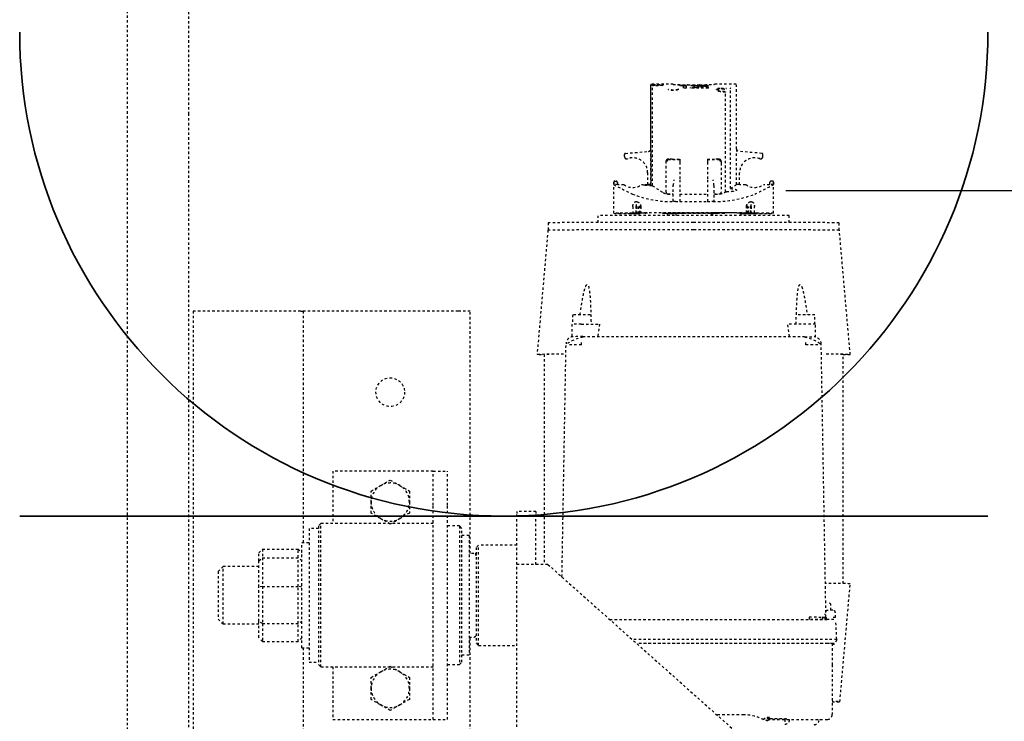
# Model space of a CAD drawing. Header units: centimetres. Extents: x 42630 to 130002, y 15 to 29179.
# Tile 33 of 159: x 50523 to 50565, y 4547 to 4576. Entities that reach past the tile are written whole.
import ezdxf

# ---------------------------------------------------------------- set-up
doc = ezdxf.new("R2010")
doc.units = ezdxf.units.CM
doc.header["$LTSCALE"] = 0.01
doc.linetypes.add('DASHED2', pattern=[9.525, 6.35, -3.175])
doc.layers.get('0').update_dxf_attribs({"color": 253})
doc.layers.add('A-ELEWACJE', color=253, linetype='Continuous')
doc.layers.add('CKDRZWI_', color=253, linetype='Continuous')
doc.layers.add('eosprz', color=32, linetype='Continuous', lineweight=35)

# ---------------------------------------------------------------- blocks, each defined once
blk = doc.blocks.new('A$7E8814B27261F1')
at = {"color": 7, "linetype": 'DASHED2', "ltscale": 10}
for p, q in [((366.58, 325.5), (636.73, 325.5)), ((636.73, 325.5), (711.34, 325.5)), ((554, 298), (353, 298)), ((636.73, 300), (367, 300)), ((554, 293), (554, 298)), ((711.34, 300), (636.73, 300)), ((554, 253), (554, 293)), ((425, 287.5), (423, 285.5)), ((423, 285.5), (447, 285.5)), ((423, 285.5), (423, 270.5)), ((445, 287.5), (425, 287.5)), ((447, 285.5), (445, 287.5)), ((447, 270.5), (447, 285.5)), ((415.65, 269), (417.25, 270.5)), ((415.65, 269), (415.65, 254)), ((423.11, 269), (415.65, 269)), ((417.25, 270.5), (424.06, 270.5)), ((423.11, 269), (424.06, 270.5)), ((423.11, 269), (423.11, 254)), ((438.69, 269), (423.11, 269)), ((424.06, 270.5), (438.43, 270.5)), ((438.43, 270.5), (449.39, 270.5)), ((438.69, 269), (438.43, 270.5)), ((438.69, 269), (438.69, 254)), ((450.71, 269), (438.69, 269)), ((449.39, 270.5), (452.75, 270.5)), ((449.39, 270.5), (450.71, 269)), ((450.71, 269), (450.71, 254)), ((454.35, 269), (450.71, 269)), ((452.75, 270.5), (454.35, 269)), ((454.35, 269), (454.35, 254)), ((413, 252), (314, 252)), ((413, 252.5), (457, 252.5)), ((413, 252.5), (413, 249.5)), ((415.65, 254), (423.11, 254)), ((417.25, 252.5), (415.65, 254)), ((423.11, 254), (438.69, 254)), ((424.06, 252.5), (423.11, 254)), ((438.43, 252.5), (438.69, 254)), ((438.69, 254), (450.71, 254)), ((449.39, 252.5), (450.71, 254)), ((450.71, 254), (454.35, 254)), ((454.35, 254), (452.75, 252.5)), ((457, 249.5), (457, 252.5)), ((554, 252), (457, 252)), ((554, 253), (554, 252)), ((554, 247), (554, 252)), ((463, 249.5), (407, 249.5)), ((407, 249.5), (407, 245.5)), ((463, 245.5), (463, 249.5)), ((406, 245.5), (405, 244.5)), ((405, 244.5), (465, 244.5)), ((405, 244.5), (405, 197.5)), ((464, 245.5), (406, 245.5)), ((465, 244.5), (464, 245.5)), ((465, 197.5), (465, 244.5)), ((554, 187), (554, 247)), ((405, 239.5), (383, 239.5)), ((383, 239.5), (383, 201.5)), ((487, 239.5), (465, 239.5)), ((487, 201.5), (487, 239.5)), ((389.07, 219.5), (391.38, 223.5)), ((391.38, 223.5), (396, 223.5)), ((396, 223.5), (400.62, 223.5)), ((400.62, 223.5), (402.93, 219.5)), ((467.07, 219.5), (469.38, 223.5)), ((469.38, 223.5), (474, 223.5)), ((474, 223.5), (478.62, 223.5)), ((478.62, 223.5), (480.93, 219.5)), ((386.76, 215.5), (389.07, 219.5)), ((402.93, 219.5), (405.24, 215.5)), ((464.76, 215.5), (467.07, 219.5)), ((480.93, 219.5), (483.24, 215.5)), ((389.07, 211.5), (386.76, 215.5)), ((405.24, 215.5), (402.93, 211.5)), ((467.07, 211.5), (464.76, 215.5)), ((483.24, 215.5), (480.93, 211.5)), ((391.38, 207.5), (389.07, 211.5)), ((402.93, 211.5), (400.62, 207.5)), ((469.38, 207.5), (467.07, 211.5)), ((480.93, 211.5), (478.62, 207.5)), ((396, 207.5), (391.38, 207.5)), ((400.62, 207.5), (396, 207.5)), ((474, 207.5), (469.38, 207.5)), ((478.62, 207.5), (474, 207.5)), ((383, 201.5), (383, 197.5)), ((487, 197.5), (487, 201.5)), ((383, 197.5), (397.36, 197.5)), ((383, 197.5), (383, 191.5)), ((397.36, 197.5), (472.64, 197.5)), ((472.64, 197.5), (487, 197.5)), ((487, 197.5), (487, 191.5)), ((383, 191.5), (397.36, 191.5)), ((397.36, 191.5), (472.64, 191.5)), ((406, 191.5), (406, 186.5)), ((464, 186.5), (464, 191.5)), ((472.64, 191.5), (487, 191.5)), ((464, 186.5), (406, 186.5)), ((406, 186.5), (407, 185.5)), ((407, 185.5), (463, 185.5)), ((410, 185.5), (410, 182.5)), ((460, 182.5), (460, 185.5)), ((463, 185.5), (464, 186.5)), ((554, 182), (554, 187)), ((314, 182), (417.5, 182)), ((460, 182.5), (410, 182.5)), ((417.5, 182.5), (417.5, 180.5)), ((452.5, 180.5), (452.5, 182.5)), ((452.5, 182), (554, 182)), ((415, 179.5), (414, 178.5)), ((414, 178.5), (456, 178.5)), ((414, 178.5), (414, 162.5)), ((455, 179.5), (415, 179.5)), ((456, 178.5), (455, 179.5)), ((456, 162.5), (456, 178.5)), ((231.83, 162.5), (447.83, 162.5)), ((447.83, 162.5), (469.28, 162.5)), ((470, 162.5), (469.28, 162.5)), ((470, 154.5), (470, 162.5)), ((447.86, 154.5), (469.28, 154.5)), ((470, 154.5), (469.28, 154.5)), ((587.81, 149.5), (535.81, 154.05)), ((447.87, 149.5), (366.87, 58.5)), ((535.81, 151.05), (447.86, 151.05)), ((590.91, 149.4), (587.82, 149.4)), ((442.63, 143.61), (540.3, 141.91)), ((548.45, 139.52), (543.12, 139.52)), ((552.45, 139.27), (548.46, 139.27)), ((539.79, 135.47), (541.26, 135.47)), ((543.26, 134.91), (543.26, 42.09)), ((548.46, 135.52), (548.46, 127.9)), ((591.05, 128.5), (593.91, 128.5)), ((424.78, 123.57), (424.78, 32.5)), ((594.89, 119.69), (594.89, 120.25)), ((594.89, 120.25), (594.92, 120.25)), ((594.89, 119.69), (594.93, 119.69)), ((607.91, 122), (594.91, 122)), ((594.92, 120.25), (594.92, 119.94)), ((606.89, 117.71), (606.89, 120.25)), ((606.89, 120.25), (606.91, 120.25)), ((606.91, 120.25), (606.91, 121.97)), ((607.92, 121.97), (606.91, 121.97)), ((606.91, 120.25), (607.82, 120.25)), ((607.82, 120.25), (607.82, 120.45)), ((607.82, 120.45), (607.92, 120.45)), ((608.42, 121.47), (608.42, 120.95)), ((617.95, 117.15), (617.95, 117.14)), ((617.96, 117.15), (617.95, 117.15)), ((618.72, 117.5), (618.7, 117.5)), ((618.72, 117.5), (619.5, 117.5)), ((619.99, 117.04), (620.84, 107.4)), ((414.78, 32.3), (414.78, 112.33)), ((414.78, 32.5), (414.78, 112.33)), ((416.53, 32.5), (416.53, 114.3)), ((594.44, 111.4), (594.01, 111.4)), ((594.96, 111.4), (594.44, 111.4)), ((594.81, 114.1), (594.81, 113.93)), ((594.81, 112.62), (594.81, 113.93)), ((594.81, 112.62), (594.81, 112.5)), ((594.81, 112.5), (594.81, 112.38)), ((594.81, 111.66), (594.81, 112.38)), ((594.81, 111.66), (594.85, 111.66)), ((594.88, 114.63), (594.88, 114.82)), ((594.88, 114.82), (594.88, 114.6)), ((594.88, 114.82), (594.89, 114.82)), ((594.92, 114.82), (594.89, 114.82)), ((594.89, 111.4), (594.89, 114.02)), ((594.89, 112.45), (594.89, 111.4)), ((594.92, 114.37), (594.92, 111.4)), ((594.99, 115.17), (594.93, 115.17)), ((594.93, 111.4), (594.93, 112.84)), ((594.94, 114.6), (594.94, 114.82)), ((594.94, 114.82), (594.94, 114.63)), ((594.94, 114.82), (595, 114.82)), ((594.94, 114.6), (595, 114.6)), ((595.02, 113.93), (595.02, 114.1)), ((595.02, 112.62), (595.02, 113.93)), ((597.72, 113.93), (595.02, 113.93)), ((595.02, 112.62), (595.02, 112.5)), ((597.72, 112.62), (595.02, 112.62)), ((595.02, 112.5), (595.02, 112.38)), ((595.02, 112.5), (598.59, 112.5)), ((595.02, 111.66), (595.02, 112.38)), ((597.72, 112.38), (595.02, 112.38)), ((597.72, 111.66), (595.02, 111.66)), ((594.99, 111.07), (594.99, 110.93)), ((594.99, 111.07), (599, 111.07)), ((594.99, 110.85), (594.99, 111.07)), ((594.99, 110.85), (598.64, 110.85)), ((595, 108.79), (595, 108.57)), ((595, 107.77), (595.03, 107.77)), ((595.03, 107.75), (595.03, 110.64)), ((597.73, 110.64), (595.03, 110.64)), ((606.89, 107.75), (606.89, 110.29)), ((606.89, 107.75), (606.91, 107.75)), ((606.91, 106.48), (606.91, 107.75)), ((611.92, 107.75), (606.91, 107.75)), ((606.46, 105.77), (648.24, 105.77)), ((606.87, 106.42), (648.68, 106.42)), ((620.73, 106.48), (606.91, 106.48)), ((648.72, 106.5), (621.83, 106.5)), ((648.26, 105.77), (648.24, 105.77)), ((648.68, 106.42), (648.68, 105.5)), ((648.91, 97.02), (648.91, 106.33)), ((594.44, 99.62), (594.03, 99.62)), ((595.03, 99.62), (594.44, 99.62)), ((594.79, 99.62), (594.79, 96)), ((594.8, 96), (594.8, 99.62)), ((595.03, 101.5), (595.03, 101.5)), ((595.03, 101.5), (595.04, 101.5)), ((595.03, 100.7), (595.03, 76.3)), ((595.04, 76.3), (595.04, 100.7)), ((603.03, 99.3), (603.03, 97)), ((603.73, 100), (615.96, 100)), ((615.96, 100), (616.65, 100)), ((616.65, 100), (616.84, 100)), ((617.35, 94.25), (617.35, 99.3)), ((617.54, 98.85), (617.54, 99.3)), ((595.01, 96), (594.03, 96)), ((594.78, 96), (594.78, 96.07)), ((594.78, 96), (594.78, 96.07)), ((594.81, 98.5), (594.81, 98.5)), ((594.81, 98.5), (595.01, 98.5)), ((594.81, 97.7), (594.81, 96)), ((594.82, 96), (594.82, 97.7)), ((595.01, 98.5), (595.01, 98.5)), ((595.01, 98.5), (595.03, 98.5)), ((595.01, 97.7), (595.01, 92.5)), ((595.02, 95.73), (595.02, 97.7)), ((595.02, 95.62), (595.02, 95.73)), ((595.03, 95.73), (595.02, 95.73)), ((595.02, 95.5), (595.02, 95.62)), ((595.02, 95.62), (595.03, 95.62)), ((595.02, 81.5), (595.02, 95.5)), ((595.03, 95.5), (595.02, 95.5)), ((595.04, 96.07), (595.04, 80.93)), ((595.05, 96.07), (595.05, 80.93)), ((599.82, 96.07), (599.82, 96.6)), ((599.82, 96.07), (599.82, 94.25)), ((599.94, 97), (606.53, 97)), ((602.88, 97), (602.88, 97.47)), ((606.53, 97), (608.88, 96.6)), ((617.51, 97.47), (617.51, 94.25)), ((595.01, 92.5), (595.01, 92.5)), ((595.01, 84.5), (595.01, 92.5)), ((608.88, 94.25), (599.82, 94.25)), ((599.82, 94.25), (599.82, 82.75)), ((602.88, 94.25), (602.88, 82.75)), ((616.29, 94.25), (608.88, 94.25)), ((617.35, 94.25), (616.29, 94.25)), ((617.51, 94.25), (617.35, 94.25)), ((647.36, 92.75), (648.33, 92.75)), ((647.36, 91.5), (647.36, 92.75)), ((647.36, 91.5), (648.47, 91.5)), ((648.17, 91.5), (648.17, 92.75)), ((648.19, 94), (648.35, 94)), ((648.47, 92.75), (648.33, 92.75)), ((648.47, 91.5), (648.47, 92.75)), ((648.58, 86), (648.58, 91)), ((647.36, 82.33), (647.36, 89.83)), ((647.36, 89.83), (647.51, 89.83)), ((647.51, 88.17), (647.36, 88.17)), ((647.51, 82.33), (647.51, 88.17)), ((648.27, 88.58), (648.27, 89.63)), ((648.35, 89.42), (648.27, 89.42)), ((648.42, 88.58), (648.27, 88.58)), ((648.45, 87.75), (648.35, 87.75)), ((595.01, 84.5), (595.01, 79.3)), ((595.01, 84.5), (595.01, 84.5)), ((608.88, 82.75), (599.82, 82.75)), ((599.82, 82.75), (599.82, 80.93)), ((616.29, 82.75), (608.88, 82.75)), ((617.35, 82.75), (616.29, 82.75)), ((617.51, 82.75), (617.35, 82.75)), ((617.35, 77.7), (617.35, 82.75)), ((617.51, 82.75), (617.51, 79.53)), ((648.14, 84), (647.97, 84)), ((648.23, 83.58), (648.01, 83.58)), ((648.42, 83.38), (648.12, 83.38)), ((648.35, 82.54), (648.14, 82.54)), ((648.23, 83.58), (648.27, 83.58)), ((648.45, 84.21), (648.34, 84.21)), ((648.38, 85.67), (648.38, 86.5)), ((648.47, 86.29), (648.38, 86.29)), ((648.47, 85.46), (648.38, 85.46)), ((648.5, 86.2), (648.39, 86.2)), ((648.47, 85.46), (648.47, 86.29)), ((384.98, 67.5), (384.98, 78.85)), ((594.03, 81), (595.01, 81)), ((594.49, 80.6), (594.03, 80.6)), ((595.01, 80.6), (594.49, 80.6)), ((595.01, 78.5), (595.01, 78.5)), ((595.01, 78.5), (595.03, 78.5)), ((595.02, 81.5), (595.02, 81.38)), ((595.03, 81.5), (595.02, 81.5)), ((595.02, 81.38), (595.02, 81.27)), ((595.02, 81.38), (595.03, 81.38)), ((595.02, 79.3), (595.02, 81.27)), ((595.03, 81.27), (595.02, 81.27)), ((599.82, 80.4), (599.82, 80.93)), ((606.53, 80), (599.94, 80)), ((602.88, 79.53), (602.88, 80)), ((603.03, 80), (603.03, 77.7)), ((647.36, 82.33), (647.51, 82.33)), ((648.23, 82.33), (648.27, 82.33)), ((648.91, 70.69), (648.91, 79.94)), ((595.03, 75.5), (595.03, 75.5)), ((595.03, 75.5), (595.04, 75.5)), ((615.96, 77), (603.73, 77)), ((603.87, 75.17), (645.62, 75.17)), ((616.65, 77), (615.96, 77)), ((617.54, 77.7), (617.54, 78.19)), ((605.27, 73.03), (647.07, 73.03)), ((606.91, 69.25), (606.91, 70.52)), ((606.91, 70.52), (620.73, 70.52)), ((621.83, 70.5), (648.72, 70.5)), ((594.49, 68.8), (594.02, 68.8)), ((594.49, 68.8), (594.99, 68.8)), ((594.8, 66.36), (594.8, 68.8)), ((594.84, 66.36), (594.8, 66.36)), ((594.83, 68.43), (594.83, 68.21)), ((594.84, 66.15), (594.84, 65.93)), ((594.84, 65.93), (594.84, 66.07)), ((594.89, 68.65), (594.89, 64.55)), ((594.89, 62.98), (594.89, 68.65)), ((594.92, 68.51), (594.92, 62.63)), ((594.93, 64.16), (594.93, 68.51)), ((594.99, 66.15), (594.99, 65.93)), ((597.94, 66.15), (594.99, 66.15)), ((594.99, 65.93), (594.99, 66.07)), ((595, 68.21), (595, 69.4)), ((595.03, 69.4), (595, 69.4)), ((595.03, 66.36), (595.03, 69.25)), ((595.03, 66.36), (597.73, 66.36)), ((606.89, 66.71), (606.89, 69.25)), ((606.89, 69.25), (606.91, 69.25)), ((606.91, 69.25), (611.92, 69.25)), ((619.99, 59.96), (620.84, 69.6)), ((594.81, 64.62), (594.81, 65.34)), ((594.85, 65.34), (594.81, 65.34)), ((594.81, 64.5), (594.81, 64.62)), ((594.81, 64.38), (594.81, 64.5)), ((594.81, 63.07), (594.81, 64.38)), ((594.81, 63.07), (594.81, 62.9)), ((594.84, 65.93), (594.84, 65.93)), ((594.88, 62.4), (594.88, 62.18)), ((594.88, 62.18), (594.88, 62.37)), ((594.88, 62.18), (594.89, 62.18)), ((594.89, 62.18), (594.92, 62.18)), ((594.94, 62.18), (594.94, 62.4)), ((595, 62.4), (594.94, 62.4)), ((594.94, 62.37), (594.94, 62.18)), ((594.94, 62.18), (595, 62.18)), ((594.99, 65.93), (599, 65.93)), ((595.02, 64.62), (595.02, 65.34)), ((595.02, 65.34), (597.72, 65.34)), ((595.02, 64.5), (595.02, 64.62)), ((597.72, 64.62), (595.02, 64.62)), ((595.02, 64.38), (595.02, 64.5)), ((595.02, 64.5), (598.59, 64.5)), ((595.02, 63.07), (595.02, 64.38)), ((597.72, 64.38), (595.02, 64.38)), ((595.02, 62.9), (595.02, 63.07)), ((595.02, 63.07), (597.72, 63.07)), ((594.93, 61.83), (594.99, 61.83)), ((606.89, 56.75), (606.89, 59.29)), ((617.95, 59.85), (617.95, 59.86)), ((617.95, 59.85), (617.96, 59.85)), ((618.7, 59.5), (618.72, 59.5)), ((618.72, 59.5), (619.5, 59.5)), ((383.02, 57.5), (383.02, 32.5)), ((383.21, 56.72), (383.8, 56.72)), ((594.89, 56.75), (594.89, 57.31)), ((594.89, 57.31), (594.93, 57.31)), ((594.92, 56.75), (594.89, 56.75)), ((594.91, 55), (607.91, 55)), ((594.92, 57.06), (594.92, 56.75)), ((606.89, 56.75), (606.91, 56.75)), ((606.91, 55.03), (606.91, 56.75)), ((607.82, 56.75), (606.91, 56.75)), ((607.92, 55.03), (606.91, 55.03)), ((607.82, 56.75), (607.82, 56.55)), ((607.82, 56.55), (607.92, 56.55)), ((608.42, 55.53), (608.42, 56.05)), ((383.02, 50.28), (380.98, 50.28)), ((382.91, 48.31), (383.02, 48.31)), ((548.46, 41.48), (548.46, 49.11)), ((591.05, 48.5), (593.91, 48.5)), ((539.79, 41.53), (541.26, 41.53)), ((425.75, 40.09), (424.77, 40.09)), ((543.08, 37.48), (548.45, 37.48)), ((548.46, 37.73), (552.45, 37.73)), ((382.81, 36), (383.02, 36)), ((425.97, 34.54), (424.2, 34.51)), ((424.78, 33.5), (427.18, 33.5)), ((425.73, 33.09), (540.3, 35.09)), ((428.04, 33), (428.68, 33)), ((385.02, 30.5), (385.21, 30.5)), ((405.86, 30.5), (385.21, 30.5)), ((414.78, 30.5), (405.86, 30.5)), ((414.52, 30.16), (414.77, 30.16)), ((414.52, 29.6), (414.77, 29.6)), ((416.27, 28.59), (414.52, 29.6)), ((416.52, 28.59), (424.01, 28.98)), ((424.78, 32.75), (424.95, 32.75)), ((425.64, 29.07), (427.75, 29.18)), ((428.69, 30.18), (428.69, 32.13)), ((428.69, 31), (430.98, 31)), ((390.41, 27.27), (439.81, 22.95)), ((416.27, 28.59), (416.52, 28.59)), ((439.87, 25.95), (535.81, 25.95)), ((535.81, 22.95), (587.81, 27.5)), ((587.82, 27.6), (590.91, 27.6))]:
    blk.add_line(p, q, dxfattribs=at)
blk.add_circle((520, 215.5), 6, dxfattribs=at)
for centre, radius, start, end in [((396, 215.5), 8, 90, 150), ((396, 215.5), 8, 30, 90), ((474, 215.5), 8, 90, 150), ((474, 215.5), 8, 30, 90), ((396, 215.5), 8, 150, 210), ((396, 215.5), 8, 330, 30), ((474, 215.5), 8, 150, 210), ((474, 215.5), 8, 330, 30), ((396, 215.5), 8, 210, 270), ((396, 215.5), 8, 270, 330), ((474, 215.5), 8, 210, 270), ((474, 215.5), 8, 270, 330), ((418.5, 180.5), 1, 180, 270), ((451.5, 180.5), 1, 270, 0), ((383.37, 137.51), 156.43, 359.2526, 1.0837), ((527.43, 132.06), 15.87, 10.1602, 35.9465), ((202.61, 135.91), 340.65, 359.8318, 0.5045), ((76.01, -3173.26), 3334.79, 81.8553, 81.94568), ((896.08, -28.04), 325.77, 152.5814, 154.1313), ((607.92, 121.47), 0.5, 359.9911, 89.9907), ((607.92, 120.95), 0.5, 270, 0), ((612.16, 114), 6.44, 144.8218, 215.1782), ((611.9, 114), 6.25, 270, 20.1712), ((611.9, 114), 6.25, 270, 20.1712), ((611.91, 114), 6.25, 270, 20.1712), ((611.92, 114), 6.25, 270, 20.1712), ((618.7, 116.5), 1, 150.0001, 200.1712), ((618.71, 116.5), 1, 139.4778, 200.1712), ((618.72, 116.5), 1, 139.4778, 200.1712), ((618.72, 116.5), 1, 150.0001, 200.1712), ((618.7, 116.5), 1, 89.9619, 149.9543), ((618.72, 116.5), 0.998, 90.0341, 150.0503), ((619.5, 117), 0.5, 69.5369, 90), ((619.5, 117), 0.5, 5, 90), ((645.01, 97.55), 45.2, 158.5222, 181.0926), ((621.83, 107.49), 1, 184.9941, 269.9954), ((1514.33, -492.98), 1087.54, 146.59455, 146.87887), ((605.77, 107.1), 1.3, 328.4612, 331.3703), ((620.56, 200.83), 94.35, 270.101, 270.7745), ((746.22, 35.66), 120.52, 144.0021, 144.0423), ((648.68, 106.22), 0.203, 3.2931, 90.1351), ((611.7, 97.97), 8.83, 158.1327, 183.2733), ((603.73, 99.3), 0.7, 90, 180), ((616.65, 99.3), 0.7, 0, 90), ((616.84, 99.3), 0.7, 0, 90), ((601.11, 96.6), 1.29, 176.0815, 180.0165), ((596.89, 98.54), 20.65, 357.0293, 0.8983), ((826.85, 87.85), 178.24, 177.0425, 178.9995), ((820.36, 88.16), 171.68, 176.9869, 179.0517), ((542.76, 81.58), 106.15, 6.0394, 6.7183), ((542.88, 83.02), 106.03, 5.2638, 5.9425), ((648.39, 90.98), 0.185, 269.349, 4.729), ((648.5, 91), 0.2, 292.3069, 359.0633), ((468.7, 67.41), 179.91, 6.624, 6.7547), ((469.35, 67.41), 179.56, 5.3003, 7.1727), ((464.19, 65.43), 184.73, 5.4454, 7.0705), ((638.23, 85.81), 10.74, 19.6422, 20.8266), ((583.99, 79.42), 64.93, 7.7463, 8.1175), ((327.55, 68.77), 321.37, 3.3481, 3.4597), ((505.14, 76.64), 143.77, 4.765, 5.0983), ((78.13, 64.81), 570.78, 2.3029, 2.3866), ((504.56, 95.32), 144.06, 355.07, 355.2445), ((583.68, 72.49), 65.24, 8.8593, 9.2298), ((611.34, 76.35), 37.59, 11.0927, 11.7406), ((637.89, 78.28), 11.1, 21.4128, 22.5724), ((583.99, 92.75), 64.93, 351.8825, 352.2537), ((638.23, 86.15), 10.74, 339.1733, 340.3577), ((327.55, 103.39), 321.37, 356.5403, 356.6519), ((505.14, 95.32), 143.77, 354.9017, 355.235), ((648.39, 86.02), 0.185, 355.2067, 90.7153), ((78.13, 107.14), 570.78, 357.6134, 357.6971), ((648.5, 86), 0.2, 0.9359, 67.6933), ((826.85, 89.15), 178.23, 181.0004, 182.9575), ((820.53, 88.85), 171.85, 180.9493, 183.012), ((601.11, 80.4), 1.29, 179.9835, 183.9185), ((646.48, 79.71), 46.66, 179.2656, 201.1195), ((611.7, 79.03), 8.83, 176.7267, 201.8673), ((605.85, 91.05), 11.07, 273.5174, 285.8478), ((596.89, 78.46), 20.65, 359.2011, 2.9704), ((603.73, 77.7), 0.7, 180, 270), ((1104.63, 402.35), 598.18, 213.09426, 213.15873), ((624, 74.7), 20.14, 178.6529, 180.0014), ((616.65, 77.7), 0.7, 270, 0), ((616.84, 77.7), 0.7, 270, 0), ((645.62, 75.81), 0.637, 269.9665, 274.6966), ((525.3, 19.16), 96.42, 32.1856, 33.9693), ((620.57, -22.75), 93.27, 89.2217, 89.9029), ((621.83, 69.51), 1, 90.004, 175.0047), ((647.07, 73.25), 0.22, 270.0046, 275.5235), ((368.02, 67.5), 16.96, 330.7699, 359.996), ((612.16, 63), 6.44, 144.8218, 215.1782), ((611.9, 63), 6.25, 339.8288, 90), ((611.9, 63), 6.25, 339.8288, 90), ((611.91, 63), 6.25, 339.8288, 90), ((611.92, 63), 6.25, 339.8288, 90), ((932.93, 223.53), 366.99, 205.9558, 207.3316), ((618.7, 60.5), 1, 159.8288, 209.9999), ((618.71, 60.5), 1, 159.8288, 220.5222), ((618.72, 60.5), 1, 159.8288, 209.9999), ((618.72, 60.5), 1, 159.8288, 220.5222), ((618.7, 60.5), 1, 210.05, 270.0338), ((618.72, 60.5), 0.999, 209.9539, 269.9617), ((619.5, 60), 0.5, 270, 355), ((619.5, 60), 0.5, 270, 290.4631), ((607.92, 56.05), 0.5, 0, 90), ((607.92, 55.53), 0.5, 270.0093, 0.0089), ((76.01, 3350.26), 3334.79, 278.05431, 278.1447), ((389.94, 39.47), 149.86, 358.8761, 0.7876), ((527.43, 44.94), 15.87, 324.0555, 349.8388), ((-256.77, 38.09), 681.55, 359.54016, 0.16806), ((540.14, 38.09), 3, 272.9782, 360), ((425.7, 32.09), 1, 91, 156.943), ((1315.76, 31.99), 887.06, 179.93611, 179.99137), ((369.04, 39.09), 171.3, 358.6612, 358.8486), ((385.02, 32.5), 2, 180, 270), ((427.69, 30.18), 1, 272.9999, 0)]:
    blk.add_arc(centre, radius, start, end, dxfattribs=at)
for centre, major_axis, ratio, start_param, end_param in [((447.83, 149.5), (0, -13), 0.002945, 1.570796, 3.141593), ((535.81, 88.5), (0, -65.55), 0.002935, 2.551097, 3.445304), ((535.81, 88.5), (0, -62.55), 0.002935, 2.62761, 3.141593), ((587.81, 88.5), (0, -61), 0.002935, 1.570796, 3.141336), ((590.91, 88.5), (0, -60.9), 0.002935, 1.570796, 3.141593), ((548.45, 135.52), (0, 4), 0.002935, 4.712389, 6.283185), ((552.45, 135.52), (0, 3.75), 0.002935, 3.141593, 6.283185), ((593.91, 88.5), (0, 40), 0.002935, 3.141593, 6.283185), ((594.91, 42), (0, -80), 0.002935, 2.693405, 3.589781), ((594.91, 42), (0, 78), 0.002935, 0.089864, 0.448188), ((594.91, 42), (0, 78), 0.002935, 5.834997, 6.244714), ((607.91, 42), (0, -80), 0.002935, 3.11659, 3.141593), ((594.84, 96.07), (0, 18), 0.002935, 0.448188, 0.523599), ((594.91, 42), (0, 73.3), 0.002935, 0.138053, 0.34709), ((594.91, 42), (0, 71.5), 0.002935, 0.124263, 0.242963), ((594.91, 42), (0, 73.3), 0.002935, 0.114734, 0.134903), ((594.89, 114.02), (0, -0.8), 0.002935, 1.570796, 3.256327), ((594.89, 112.45), (0, -0.5), 0.002935, 1.570796, 3.265856), ((594.93, 114.37), (0, -0.8), 0.002935, 3.082247, 4.712389), ((594.91, 42), (0, 73.3), 0.002935, 6.148283, 6.22384), ((594.93, 112.84), (0, -0.5), 0.002935, 3.073935, 4.712389), ((594.91, 42), (0, 71.5), 0.002935, 5.882509, 6.215528), ((594.91, 42), (0, 73.3), 0.002935, 5.936095, 6.145132), ((594.99, 96.07), (0, 18), 0.002935, 5.759587, 5.834997), ((597.72, 111.46), (2, -0.01), 0.577345, 1.124172, 1.575199), ((597.72, 113.54), (2, 0.01), 0.577345, 4.707987, 5.159013), ((599.69, 96.07), (0, 20), 0.002935, 5.658305, 5.700821), ((594.91, 42), (0, 73.3), 0.002935, 5.883677, 5.933101), ((595, 108.79), (0, 0.8), 0.002935, 4.712389, 5.883677), ((595, 108.57), (0, 0.8), 0.002935, 2.740916, 4.712389), ((594.99, 96.07), (0, -20), 0.002935, 1.570796, 2.386989), ((594.99, 96.07), (0, -18), 0.002935, 1.570796, 2.276568), ((594.84, 96.07), (0, -18), 0.002935, 4.514006, 4.712389), ((594.84, 96.07), (0, 20), 0.002935, 1.392477, 1.570796), ((595.03, 100.7), (0, 0.8), 0.002935, 0, 1.570796), ((595.03, 100.7), (0, 0.8), 0.002935, 4.712389, 6.283185), ((594.81, 97.7), (0, -0.8), 0.002935, 1.570796, 3.141591), ((594.81, 97.7), (0, -0.8), 0.002935, 3.141591, 4.712389), ((595.01, 97.7), (0, 0.8), 0.002935, 4.712389, 6.283185), ((595.01, 97.7), (0, 0.8), 0.002935, 0.000002, 1.570796), ((646.69, 94.8), (0, -0.2), 0.986498, 1.570796, 2.767434), ((648.5, 91), (-0.2, 0.003), 0.292087, 3.141166, 3.197515), ((587.81, 88.5), (0, 61), 0.002935, 3.141849, 4.712389), ((590.91, 88.5), (0, 60.9), 0.002935, 3.141593, 4.712389), ((648.5, 86), (-0.2, -0.003), 0.292102, 3.085671, 3.141589), ((595.01, 79.3), (0, 0.8), 0.002935, 1.570796, 3.141594), ((595.01, 79.3), (0, 0.8), 0.002935, 3.141591, 4.712389), ((594.99, 80.93), (0, -20), 0.002935, 0.754604, 1.570796), ((594.99, 80.93), (0, 18), 0.002935, 4.006617, 4.712389), ((595.03, 76.3), (0, 0.8), 0.002935, 1.570796, 3.141594), ((595.03, 76.3), (0, 0.8), 0.002935, 3.141593, 4.712389), ((621.83, 172.5), (0, 102), 0.002935, 3.131725, 3.156371), ((594.84, 80.93), (0, -20), 0.002935, 5.363787, 5.528582), ((594.91, 135), (0, -71.5), 0.002935, 5.882509, 6.158922), ((594.83, 68.43), (0, -0.8), 0.002935, 4.226433, 4.712389), ((594.83, 68.21), (0, -0.8), 0.002935, 4.712389, 5.883677), ((594.91, 135), (0, -73.3), 0.002935, 5.883677, 5.933101), ((594.91, 135), (0, -73.3), 0.002935, 5.936095, 6.145132), ((594.9, 68.65), (0, -2.8), 0.002935, 4.657195, 4.712389), ((594.9, 68.65), (0, -2), 0.002935, 4.635079, 4.712389), ((594.92, 68.51), (0, -2), 0.002935, 1.570796, 1.715896), ((594.92, 68.51), (0, -2.8), 0.002935, 1.570796, 1.67426), ((594.91, 135), (0, -71.5), 0.002935, 0.067657, 0.338146), ((594.91, 135), (0, -73.3), 0.002935, 0.138053, 0.34709), ((594.98, 68.49), (0, 1), 0.002935, 3.479739, 5.025142), ((594.99, 74.7), (0, 5.9), 0.002935, 3.141593, 3.597946), ((594.91, 135), (0, -73.3), 0.002935, 0.350084, 0.399508), ((595, 68.21), (0, -0.8), 0.002935, 0.399508, 1.570796), ((594.84, 80.93), (0, -18), 0.002935, 5.759587, 5.834997), ((594.91, 135), (0, -78), 0.002935, 5.834997, 6.193321), ((594.91, 135), (0, 80), 0.002935, 2.693405, 3.589781), ((594.91, 135), (0, -73.3), 0.002935, 6.148283, 6.168451), ((594.89, 64.55), (0, 0.5), 0.002935, 3.017329, 4.712389), ((594.89, 62.98), (0, 0.8), 0.002935, 3.026858, 4.712389), ((594.91, 135), (0, -78), 0.002935, 0.038471, 0.448188), ((594.93, 62.63), (0, 0.8), 0.002935, 1.570796, 3.200938), ((594.93, 64.16), (0, 0.5), 0.002935, 1.570796, 3.20925), ((594.91, 135), (0, -73.3), 0.002935, 0.059345, 0.134903), ((594.99, 80.93), (0, -18), 0.002935, 0.448188, 0.523599), ((597.72, 63.46), (2, -0.01), 0.577345, 1.124172, 1.575199), ((597.72, 65.54), (2, 0.01), 0.577345, 4.707987, 5.159013), ((599.69, 80.93), (0, -20), 0.002935, 0.582364, 0.62488), ((383.17, 67.5), (0, 18), 0.002935, 2.159827, 4.070238), ((607.91, 135), (0, 80), 0.002935, 3.141593, 3.166595), ((543.18, 35), (0, -10.85), 0.002935, 4.012474, 4.423392), ((548.45, 41.48), (0, -4), 0.002935, 0, 1.570796), ((552.45, 41.48), (0, -3.75), 0.002935, 0, 3.141593), ((425.68, 35), (0, -2.25), 0.002935, 5.442117, 5.753919), ((428.68, 35), (0, -2.1), 0.002935, 5.973341, 6.283185), ((439.81, 88.5), (0, 65.55), 0.002935, 3.141336, 3.712361), ((535.81, 88.5), (0, 65.55), 0.002935, 2.837881, 3.732056), ((535.81, 88.5), (0, 62.55), 0.002935, 3.141593, 3.655545), ((390.41, 88.5), (0, 61.23), 0.002935, 2.815456, 3.467729), ((414.52, 32.5), (0, 2.9), 0.002935, 2.331809, 3.141593), ((414.52, 32.3), (0, 2.14), 0.002935, 2.570411, 3.141593), ((414.77, 32.5), (0, -2.9), 0.002935, 0, 1.570796), ((414.77, 32.3), (0, -2.14), 0.002935, 0, 1.570796), ((416.52, 32.5), (0, -3.91), 0.002935, 0, 1.570796), ((424.77, 32.5), (0, 2.72), 0.002935, 3.141593, 4.712389)]:
    blk.add_ellipse(centre, major_axis=major_axis, ratio=ratio, start_param=start_param, end_param=end_param, dxfattribs=at)
for points, weights in [([(543.24, 138.91), (543.24, 140.64), (542.03, 141.88), (540.3, 141.91)], [1.16736616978, 0.944209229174, 0.944211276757, 1.16737231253]), ([(648.86, 97.04), (648.89, 97.08), (648.91, 97.13), (648.91, 97.18)], [1.04244449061, 0.987803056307, 0.985919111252, 1.03679265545]), ([(648.86, 79.96), (648.89, 79.92), (648.91, 79.87), (648.91, 79.82)], [1.04244660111, 0.987803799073, 0.985918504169, 1.0367907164])]:
    blk.add_rational_spline(points, weights, degree=3, dxfattribs=at)
for points, knots in [([(552.45, 136.03), (552.66, 136), (554.2, 135.79), (557.16, 135.34), (560.61, 134.72), (563.07, 134.13), (564.24, 133.73), (564.78, 133.45), (564.99, 133.27), (565.07, 133.14), (565.12, 132.9), (564.48, 132.49), (563.54, 132.31), (562.4, 132.11), (561.06, 131.95), (559.26, 131.8), (556.52, 131.64), (552.88, 131.5), (550.01, 131.47), (548.46, 131.45)], [0.1164224, 0.1164224, 0.1164224, 0.1164224, 0.1349744, 0.2502166, 0.3752995, 0.4378256, 0.469073, 0.4846887, 0.4925198, 0.4966186, 0.5003701, 0.5218265, 0.5621282, 0.5906125, 0.6246781, 0.6818998, 0.7497834, 0.8650196, 1, 1, 1, 1]), ([(597.72, 113.93), (597.81, 113.93), (597.99, 113.93), (598.26, 113.9), (598.51, 113.85), (598.75, 113.79), (598.97, 113.71), (599.16, 113.62), (599.33, 113.51), (599.47, 113.38), (599.58, 113.25), (599.66, 113.1), (599.71, 112.94), (599.72, 112.83), (599.72, 112.78)], [0, 0, 0, 0, 0.080299, 0.160892, 0.241432, 0.321708, 0.402073, 0.483384, 0.5664, 0.650567, 0.73553, 0.821698, 0.909645, 1, 1, 1, 1]), ([(599.72, 112.29), (599.72, 112.26), (599.72, 112.19), (599.71, 112.08), (599.68, 111.97), (599.64, 111.87), (599.57, 111.7), (599.45, 111.49), (599.23, 111.24), (598.94, 111.01), (598.65, 110.84), (598.39, 110.74), (598.17, 110.69), (597.96, 110.65), (597.81, 110.65), (597.73, 110.64)], [0, 0, 0, 0, 0.050023, 0.09988, 0.14974, 0.199772, 0.250143, 0.37683, 0.500075, 0.624995, 0.749862, 0.813296, 0.874922, 0.937809, 1, 1, 1, 1]), ([(606.46, 105.77), (606.46, 105.84), (606.46, 105.96), (606.46, 106.14), (606.46, 106.32), (606.47, 106.57), (606.47, 106.86), (606.49, 107.32), (606.51, 107.86), (606.54, 108.43), (606.58, 108.91), (606.63, 109.28), (606.67, 109.53), (606.71, 109.66), (606.74, 109.65), (606.78, 109.51), (606.81, 109.25), (606.83, 108.86), (606.85, 108.37), (606.86, 107.89), (606.86, 107.46), (606.87, 107.13), (606.87, 106.78), (606.87, 106.54), (606.87, 106.42)], [0, 0, 0, 0, 0.015651, 0.031274, 0.046901, 0.062563, 0.09382, 0.125107, 0.18759, 0.250074, 0.312557, 0.375041, 0.437525, 0.500008, 0.562492, 0.624975, 0.687459, 0.749942, 0.812425, 0.874909, 0.906174, 0.937453, 0.968721, 1, 1, 1, 1]), ([(648.52, 101.35), (648.51, 101.35), (648.49, 101.37), (648.46, 101.48), (648.42, 101.69), (648.39, 101.98), (648.35, 102.34), (648.32, 102.77), (648.29, 103.22), (648.27, 103.67), (648.26, 104.1), (648.25, 104.5), (648.24, 104.87), (648.24, 105.2), (648.24, 105.4), (648.24, 105.5)], [0.49972, 0.49972, 0.49972, 0.49972, 0.5382142, 0.5852752, 0.6322933, 0.6793824, 0.7266415, 0.7730486, 0.8166173, 0.8562278, 0.8919375, 0.9239515, 0.9524829, 0.9777522, 1, 1, 1, 1]), ([(648.26, 105.77), (648.27, 105.77), (648.29, 105.77), (648.32, 105.76), (648.35, 105.75), (648.38, 105.72), (648.41, 105.68), (648.43, 105.63), (648.44, 105.58), (648.44, 105.56), (648.44, 105.55)], [0, 0, 0, 0, 0.077819, 0.160912, 0.250672, 0.364355, 0.500619, 0.750049, 0.895526, 1, 1, 1, 1]), ([(648.88, 105.5), (648.88, 105.4), (648.88, 105.2), (648.88, 104.88), (648.88, 104.52), (648.88, 104.13), (648.87, 103.7), (648.87, 103.25), (648.86, 102.79), (648.85, 102.35), (648.83, 101.94), (648.81, 101.61), (648.79, 101.36), (648.76, 101.2), (648.73, 101.14), (648.7, 101.17), (648.66, 101.29), (648.62, 101.51), (648.59, 101.81), (648.55, 102.19), (648.52, 102.64), (648.49, 103.11), (648.47, 103.58), (648.46, 104.03), (648.45, 104.45), (648.44, 104.84), (648.44, 105.18), (648.44, 105.4), (648.44, 105.5)], [0, 0, 0, 0, 0.021142, 0.044766, 0.071225, 0.100844, 0.13394, 0.170836, 0.211756, 0.256205, 0.30257, 0.349502, 0.396623, 0.443801, 0.49106, 0.538246, 0.585336, 0.632379, 0.679485, 0.726752, 0.773158, 0.816715, 0.85631, 0.892002, 0.923998, 0.952512, 0.977766, 1, 1, 1, 1]), ([(648.68, 105.5), (648.68, 105.41), (648.68, 105.21), (648.68, 104.9), (648.68, 104.56), (648.68, 104.19), (648.67, 103.78), (648.67, 103.36), (648.66, 102.92), (648.65, 102.49), (648.63, 102.11), (648.62, 101.88), (648.61, 101.77), (648.61, 101.75)], [0, 0, 0, 0, 0.0211535, 0.0447913, 0.0712654, 0.1008996, 0.134011, 0.1709219, 0.2118535, 0.2563086, 0.3026678, 0.349585, 0.3586014, 0.3586014, 0.3586014, 0.3586014]), ([(616.47, 100), (616.49, 100), (616.53, 100), (616.58, 99.98), (616.64, 99.96), (616.7, 99.92), (616.75, 99.87), (616.8, 99.82), (616.84, 99.75), (616.88, 99.67), (616.91, 99.59), (616.94, 99.5), (616.95, 99.4), (616.96, 99.33), (616.96, 99.3)], [0, 0, 0, 0, 0.075055, 0.151653, 0.229775, 0.309404, 0.390525, 0.473128, 0.557207, 0.642763, 0.729804, 0.818344, 0.908402, 1, 1, 1, 1]), ([(646.69, 95), (646.69, 95), (646.69, 95), (646.68, 95), (646.66, 95.01), (646.65, 95.01), (646.64, 95.03), (646.62, 95.05), (646.6, 95.07), (646.58, 95.11), (646.56, 95.16), (646.54, 95.22), (646.51, 95.3), (646.48, 95.41), (646.46, 95.54), (646.43, 95.71), (646.4, 95.93), (646.37, 96.19), (646.35, 96.51), (646.34, 96.86), (646.35, 97.22), (646.36, 97.57), (646.38, 97.88), (646.41, 98.14), (646.44, 98.35), (646.47, 98.51), (646.5, 98.64), (646.52, 98.74), (646.55, 98.81), (646.57, 98.87), (646.59, 98.91), (646.61, 98.95), (646.63, 98.97), (646.65, 98.98), (646.66, 98.99), (646.68, 99), (646.69, 99), (646.69, 99), (646.69, 99)], [0, 0, 0, 0, 0.004014, 0.0146, 0.026332, 0.039339, 0.05376, 0.069735, 0.087389, 0.106844, 0.128308, 0.152062, 0.178429, 0.207808, 0.240662, 0.277575, 0.319359, 0.366962, 0.421284, 0.478154, 0.534789, 0.591761, 0.645979, 0.693416, 0.735076, 0.771891, 0.804671, 0.833985, 0.860292, 0.883993, 0.905422, 0.924871, 0.942502, 0.958431, 0.972799, 0.98575, 0.997415, 1, 1, 1, 1]), ([(646.75, 94.97), (646.74, 94.98), (646.73, 95.01), (646.7, 95.09), (646.68, 95.19), (646.65, 95.31), (646.62, 95.48), (646.58, 95.68), (646.55, 95.94), (646.53, 96.26), (646.51, 96.62), (646.51, 97.01), (646.51, 97.4), (646.53, 97.77), (646.56, 98.09), (646.59, 98.35), (646.62, 98.55), (646.65, 98.71), (646.68, 98.84), (646.71, 98.94), (646.73, 99), (646.75, 99.03), (646.75, 99.03)], [0.1249656, 0.1249656, 0.1249656, 0.1249656, 0.1399089, 0.1646577, 0.1921504, 0.2228021, 0.257108, 0.2957375, 0.33955, 0.3897174, 0.4449878, 0.5013467, 0.5576444, 0.6133598, 0.6647061, 0.7094138, 0.7488092, 0.7837565, 0.8149648, 0.8429386, 0.8681016, 0.875035, 0.875035, 0.875035, 0.875035]), ([(599.82, 96.69), (599.83, 96.7), (599.83, 96.73), (599.83, 96.77), (599.84, 96.84), (599.87, 96.92), (599.9, 96.97), (599.92, 97), (599.94, 97), (599.94, 97)], [0, 0, 0, 0, 0.083641, 0.166813, 0.250583, 0.500059, 0.749559, 0.874722, 1, 1, 1, 1]), ([(599.94, 80), (599.94, 80), (599.93, 80), (599.92, 80.01), (599.89, 80.03), (599.87, 80.08), (599.84, 80.17), (599.83, 80.25), (599.83, 80.29), (599.82, 80.31)], [0, 0, 0, 0, 0.083694, 0.166875, 0.250603, 0.500102, 0.749579, 0.87471, 1, 1, 1, 1]), ([(645.62, 75.17), (645.62, 75.26), (645.63, 75.45), (645.64, 75.73), (645.66, 76.05), (645.69, 76.39), (645.73, 76.75), (645.78, 77.14), (645.85, 77.53), (645.93, 77.91), (646.02, 78.24), (646.13, 78.52), (646.24, 78.72), (646.35, 78.83), (646.47, 78.86), (646.57, 78.8), (646.68, 78.66), (646.77, 78.44), (646.86, 78.14), (646.93, 77.78), (647, 77.38), (647.04, 76.97), (647.08, 76.57), (647.11, 76.2), (647.12, 75.84), (647.14, 75.52), (647.14, 75.23), (647.15, 74.95), (647.15, 74.78), (647.15, 74.7)], [0, 0, 0, 0, 0.020926, 0.043994, 0.069664, 0.098391, 0.130627, 0.16683, 0.207124, 0.250961, 0.297498, 0.345635, 0.394126, 0.442303, 0.490287, 0.538246, 0.586235, 0.634163, 0.681542, 0.727683, 0.771519, 0.81183, 0.848083, 0.880547, 0.909626, 0.935711, 0.959197, 0.980483, 1, 1, 1, 1]), ([(645.82, 75.44), (645.83, 75.54), (645.84, 75.74), (645.85, 76.07), (645.88, 76.43), (645.92, 76.81), (645.97, 77.21), (646.04, 77.63), (646.12, 78.03), (646.21, 78.39), (646.32, 78.68), (646.43, 78.9), (646.54, 79.03), (646.66, 79.06), (646.76, 79.01), (646.87, 78.86), (646.97, 78.63), (647.05, 78.32), (647.13, 77.94), (647.19, 77.53), (647.24, 77.1), (647.28, 76.68), (647.3, 76.28), (647.32, 75.91), (647.33, 75.57), (647.34, 75.25), (647.34, 74.97), (647.34, 74.79), (647.34, 74.7)], [0, 0, 0, 0, 0.023312, 0.049243, 0.078262, 0.110837, 0.147433, 0.188267, 0.232812, 0.280219, 0.329392, 0.379022, 0.428342, 0.477454, 0.526537, 0.575651, 0.624725, 0.673266, 0.720578, 0.765576, 0.806985, 0.844224, 0.877555, 0.907393, 0.934144, 0.958214, 0.980018, 1, 1, 1, 1]), ([(646.75, 75.46), (646.78, 75.54), (646.84, 75.72), (646.93, 76.08), (647, 76.51), (647.06, 77.01), (647.11, 77.55), (647.14, 78.14), (647.16, 78.72), (647.16, 79.12), (647.16, 79.3)], [0.6249474, 0.6249474, 0.6249474, 0.6249474, 0.6725645, 0.7205666, 0.7683345, 0.8159059, 0.8633378, 0.9106711, 0.9580431, 1, 1, 1, 1]), ([(605.27, 73.03), (605.26, 72.98), (605.26, 72.87), (605.24, 72.71), (605.23, 72.56), (605.21, 72.36), (605.19, 72.12), (605.14, 71.76), (605.07, 71.37), (604.97, 70.99), (604.86, 70.72), (604.75, 70.57), (604.62, 70.53), (604.5, 70.62), (604.37, 70.82), (604.25, 71.13), (604.14, 71.55), (604.05, 72.06), (603.97, 72.64), (603.92, 73.19), (603.89, 73.64), (603.87, 73.99), (603.86, 74.34), (603.86, 74.58), (603.86, 74.7)], [0, 0, 0, 0, 0.015643, 0.031263, 0.046892, 0.062556, 0.093805, 0.125095, 0.187581, 0.250067, 0.312552, 0.375038, 0.437525, 0.500013, 0.562499, 0.624985, 0.687472, 0.749957, 0.812439, 0.87492, 0.906191, 0.937458, 0.968726, 1, 1, 1, 1]), ([(616.96, 77.7), (616.96, 77.67), (616.95, 77.61), (616.94, 77.53), (616.93, 77.45), (616.9, 77.37), (616.87, 77.3), (616.84, 77.24), (616.8, 77.18), (616.76, 77.13), (616.71, 77.09), (616.66, 77.06), (616.62, 77.03), (616.57, 77.01), (616.52, 77), (616.49, 77), (616.47, 77)], [0, 0, 0, 0, 0.0786, 0.156066, 0.232414, 0.307656, 0.381804, 0.454864, 0.52684, 0.597733, 0.66754, 0.736255, 0.803869, 0.870372, 0.935753, 1, 1, 1, 1]), ([(645.82, 75.44), (645.82, 75.42), (645.83, 75.4), (645.82, 75.34), (645.81, 75.29), (645.78, 75.24), (645.75, 75.21), (645.72, 75.18), (645.69, 75.18), (645.67, 75.18)], [0, 0, 0, 0, 0.107741, 0.250013, 0.499553, 0.635823, 0.749635, 0.88205, 1, 1, 1, 1]), ([(647.09, 73.04), (647.1, 73.04), (647.12, 73.04), (647.15, 73.05), (647.18, 73.06), (647.21, 73.07), (647.25, 73.1), (647.28, 73.13), (647.3, 73.16), (647.3, 73.17), (647.3, 73.18)], [0, 0, 0, 0, 0.076521, 0.15976, 0.250661, 0.364876, 0.500615, 0.7501, 0.897742, 1, 1, 1, 1]), ([(597.73, 66.36), (597.77, 66.35), (597.84, 66.35), (597.95, 66.34), (598.07, 66.33), (598.21, 66.3), (598.39, 66.26), (598.65, 66.16), (598.94, 65.99), (599.23, 65.76), (599.45, 65.51), (599.59, 65.27), (599.67, 65.06), (599.72, 64.88), (599.72, 64.76), (599.72, 64.71)], [0, 0, 0, 0, 0.031116, 0.062229, 0.093519, 0.125165, 0.186776, 0.250223, 0.375087, 0.500003, 0.62323, 0.749928, 0.833651, 0.916748, 1, 1, 1, 1]), ([(599.72, 64.22), (599.72, 64.17), (599.71, 64.06), (599.66, 63.9), (599.58, 63.75), (599.47, 63.62), (599.33, 63.49), (599.16, 63.38), (598.96, 63.29), (598.75, 63.21), (598.51, 63.15), (598.26, 63.1), (597.99, 63.07), (597.81, 63.07), (597.72, 63.07)], [0, 0, 0, 0, 0.09061, 0.178876, 0.265335, 0.350468, 0.434632, 0.517551, 0.598817, 0.679133, 0.759269, 0.839574, 0.919907, 1, 1, 1, 1]), ([(383.21, 56.72), (383.21, 56.79), (383.21, 56.93), (383.21, 57.13), (383.2, 57.32), (383.19, 57.48), (383.18, 57.63), (383.17, 57.76), (383.15, 57.88), (383.14, 57.98), (383.13, 58.06), (383.11, 58.13), (383.1, 58.2), (383.08, 58.25), (383.07, 58.3), (383.05, 58.33), (383.04, 58.36), (383.03, 58.39), (383.02, 58.41), (383.01, 58.42), (383, 58.43), (382.98, 58.44), (382.97, 58.45), (382.96, 58.46), (382.95, 58.46), (382.94, 58.46), (382.93, 58.46), (382.91, 58.46), (382.9, 58.45), (382.88, 58.44), (382.86, 58.42), (382.84, 58.4), (382.82, 58.37), (382.8, 58.33), (382.77, 58.29), (382.74, 58.23), (382.71, 58.16), (382.68, 58.08), (382.64, 57.98), (382.6, 57.87), (382.56, 57.74), (382.51, 57.59), (382.46, 57.41), (382.4, 57.22), (382.34, 56.99), (382.28, 56.74), (382.23, 56.56), (382.21, 56.47)], [0, 0, 0, 0, 0.050231, 0.09572, 0.136715, 0.173461, 0.206115, 0.234796, 0.259689, 0.281128, 0.299544, 0.31539, 0.329061, 0.340748, 0.35057, 0.358726, 0.365512, 0.371225, 0.376137, 0.380451, 0.384327, 0.387911, 0.391345, 0.394766, 0.398311, 0.40212, 0.406333, 0.411106, 0.41664, 0.423208, 0.431122, 0.440701, 0.452152, 0.465568, 0.481052, 0.498972, 0.519802, 0.544027, 0.572096, 0.604568, 0.642199, 0.685303, 0.73377, 0.788384, 0.850295, 0.920548, 1, 1, 1, 1]), ([(383.8, 56.72), (383.8, 56.82), (383.8, 57), (383.78, 57.26), (383.76, 57.5), (383.73, 57.72), (383.7, 57.92), (383.66, 58.09), (383.62, 58.25), (383.58, 58.38), (383.54, 58.5), (383.5, 58.6), (383.45, 58.69), (383.41, 58.77), (383.37, 58.84), (383.33, 58.9), (383.29, 58.95), (383.25, 58.99), (383.21, 59.03), (383.18, 59.06), (383.15, 59.08), (383.12, 59.11), (383.09, 59.13), (383.05, 59.14), (383.02, 59.16), (382.99, 59.18), (382.95, 59.19), (382.91, 59.2), (382.86, 59.21), (382.83, 59.22), (382.82, 59.22)], [0, 0, 0, 0, 0.091931, 0.17614, 0.253173, 0.323557, 0.387616, 0.445549, 0.497613, 0.544312, 0.586342, 0.624475, 0.659408, 0.691351, 0.720228, 0.746085, 0.769256, 0.790193, 0.809381, 0.827197, 0.84392, 0.859852, 0.875333, 0.890726, 0.906399, 0.922692, 0.939893, 0.958262, 0.97814, 1, 1, 1, 1]), ([(380.98, 50.28), (380.99, 50.22), (381.02, 50.1), (381.06, 49.93), (381.12, 49.76), (381.19, 49.6), (381.26, 49.46), (381.33, 49.32), (381.42, 49.19), (381.5, 49.07), (381.59, 48.96), (381.69, 48.86), (381.78, 48.77), (381.88, 48.68), (381.98, 48.61), (382.08, 48.55), (382.18, 48.49), (382.29, 48.44), (382.39, 48.4), (382.49, 48.37), (382.6, 48.34), (382.7, 48.32), (382.81, 48.31), (382.88, 48.31), (382.91, 48.31)], [0, 0, 0, 0, 0.061882, 0.122107, 0.180546, 0.237115, 0.291884, 0.344932, 0.396157, 0.445527, 0.493113, 0.539022, 0.583296, 0.626078, 0.667448, 0.707597, 0.746599, 0.784646, 0.821836, 0.8583, 0.894228, 0.929719, 0.964966, 1, 1, 1, 1]), ([(548.46, 45.55), (550.01, 45.53), (552.88, 45.5), (557.18, 45.34), (560.62, 45.12), (563.07, 44.8), (564.25, 44.53), (564.78, 44.32), (564.99, 44.16), (565.07, 44.05), (565.12, 43.81), (564.48, 43.33), (563.54, 43.03), (562.39, 42.71), (561.05, 42.4), (559.25, 42.03), (556.51, 41.56), (554.2, 41.21), (552.66, 41), (552.45, 40.97)], [0, 0, 0, 0, 0.1349743, 0.2502163, 0.3752991, 0.4378252, 0.4690726, 0.4846884, 0.4925185, 0.4966222, 0.5003698, 0.5218272, 0.5621286, 0.5906126, 0.6246784, 0.6819, 0.7497836, 0.8650197, 0.8835763, 0.8835763, 0.8835763, 0.8835763]), ([(380.81, 38.07), (380.8, 38.03), (380.8, 37.95), (380.83, 37.7), (380.87, 37.52), (380.95, 37.24), (381.15, 36.85), (381.54, 36.42), (382.1, 36.1), (382.62, 35.96), (382.88, 36.01), (382.92, 36.02)], [0, 0, 0, 0, 0.411153, 0.487202, 0.537484, 0.586841, 0.664042, 0.756476, 0.865267, 0.98286, 1, 1, 1, 1]), ([(425.73, 33.09), (425.73, 33.09), (425.73, 33.19), (425.74, 33.67), (425.74, 34.55), (425.74, 35.73), (425.75, 37.16), (425.75, 38.65), (425.75, 39.65), (425.75, 40.09)], [0, 0, 0, 0, 0.124029, 0.275019, 0.42586, 0.576663, 0.727505, 0.878494, 1, 1, 1, 1]), ([(425.64, 29.07), (425.64, 29.07), (425.64, 29.07), (425.65, 29.11), (425.65, 29.26), (425.67, 29.49), (425.68, 29.77), (425.69, 29.98), (425.7, 30.08)], [0, 0, 0, 0, 0.010015, 0.209527, 0.40884, 0.60841, 0.807949, 1, 1, 1, 1]), ([(430.98, 31), (431.04, 31.01), (431.14, 31.02), (431.31, 31.11), (431.46, 31.25), (431.62, 31.49), (431.74, 31.85), (431.78, 32.23), (431.78, 32.41), (431.77, 32.51)], [0, 0, 0, 0, 0.073224, 0.155017, 0.246981, 0.347854, 0.563013, 0.79486, 1, 1, 1, 1])]:
    blk.add_open_spline(points, degree=3, knots=knots, dxfattribs=at)
for points in [[(646.82, 95.15), (646.81, 95.1), (646.8, 95.06), (646.79, 95.03)], [(648.36, 87.54), (648.37, 87.19), (648.38, 86.85), (648.38, 86.5)], [(648.45, 87.75), (648.46, 87.26), (648.46, 86.78), (648.47, 86.29)], [(648.36, 84.63), (648.37, 84.97), (648.38, 85.32), (648.38, 85.67)], [(648.45, 84.21), (648.46, 84.63), (648.46, 85.04), (648.47, 85.46)]]:
    blk.add_open_spline(points, degree=3, dxfattribs=at)

msp = doc.modelspace()

# ---------------------------------------------------------------- linework, layer by layer
at = {"layer": 'A-ELEWACJE', "color": 0}
msp.add_line((50555.444, 4569.047), (50579.275, 4569.047), dxfattribs=at)
at = {"layer": 'eosprz', "linetype": 'Continuous'}
msp.add_line((50563.901, 4555.416), (50523.366, 4555.416), dxfattribs=at)
msp.add_arc((50543.633, 4575.684), 20.267, 180, 0, dxfattribs=at)

# ---------------------------------------------------------------- block references
at = {"layer": 'CKDRZWI_', "xscale": 0.1, "yscale": 0.1, "zscale": 0.1, "rotation": 89.99999999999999}
msp.add_blockref('A$7E8814B27261F1', (50560.429, 4508.604), dxfattribs=at)

doc.saveas('drawing.dxf')
